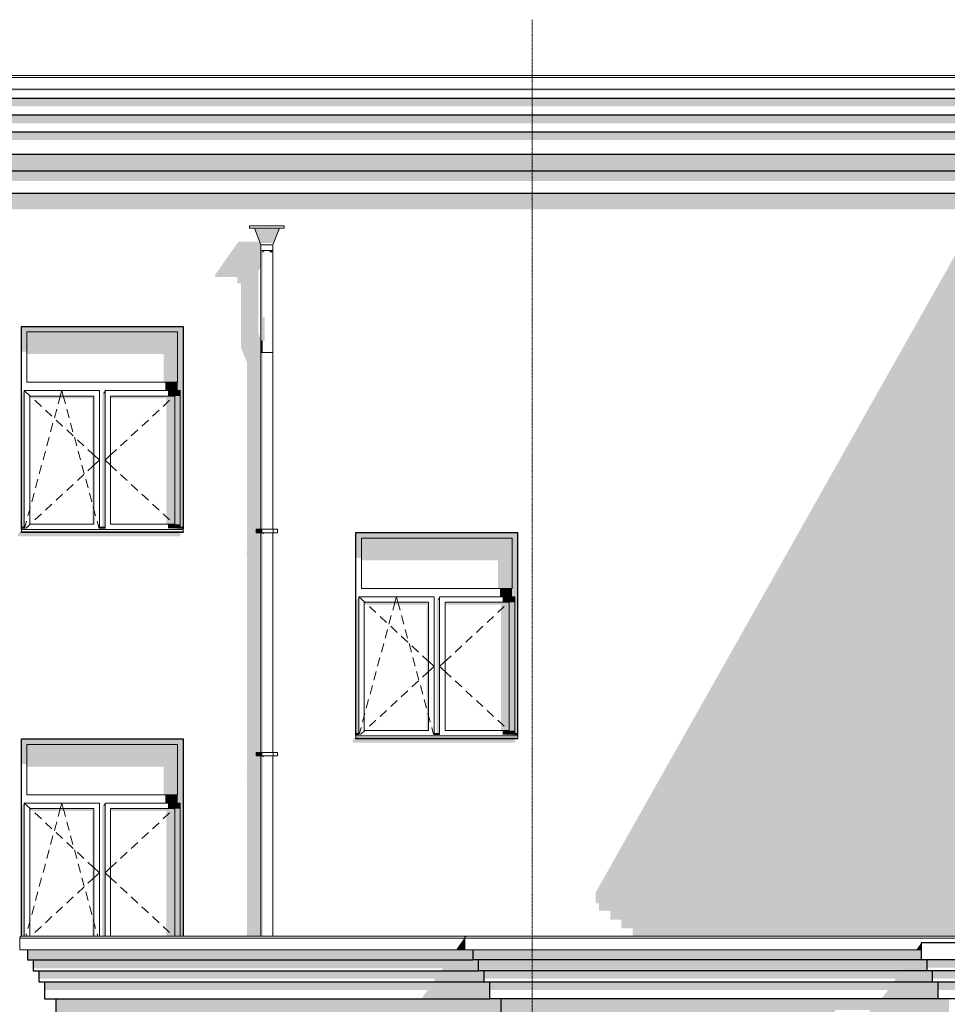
# Model space of a CAD drawing. Header units: millimetres. Extents: x -95523 to 190468, y -7401 to 17692.
# Tile 86 of 139: x 98333 to 106650, y 3972 to 12803. Entities that reach past the tile are written whole.
import ezdxf
from ezdxf.enums import TextEntityAlignment as Align

# ---------------------------------------------------------------- set-up
doc = ezdxf.new("R2010")
doc.units = ezdxf.units.MM
doc.header["$MEASUREMENT"] = 0
doc.linetypes.add('Штрих-Штриховая', pattern=[10.936111, 5.291667, -2.116667, 1.411111, -2.116667])
for name, color, linetype in [('1 Молдинги', 7, 'Continuous'), ('Конструктив - Стены Несущие', 7, 'Continuous'), ('Новый_1 ВОДОСТОК', 7, 'Continuous'), ('Новый_1 Молдинги', 7, 'Continuous'), ('Новый_1_Конструктив-парапет', 7, 'Continuous'), ('Новый_Конструктив - Стены Несущие', 7, 'Continuous'), ('Новый_Фартук парапета', 7, 'Continuous'), ('Окна Archicad', 7, 'Continuous'), ('Элемент Модели - Оси', 7, 'Continuous')]:
    doc.layers.add(name, color=color, linetype=linetype)
for name, color, linetype, lineweight in [('1 Молдинги_Ном._пера__21', 7, 'Continuous', 30), ('Конструктив - Стены Несущие_Ном._пера__21', 7, 'Continuous', 30), ('Новый_1 ВОДОСТОК_Ном._пера__120', 7, 'Continuous', 5), ('Новый_1 Молдинги_Ном._пера__21', 7, 'Continuous', 30), ('Новый_Конструктив - Стены Несущие_Ном._пера__21', 7, 'Continuous', 30), ('Новый_Фартук парапета_Ном._пера__120', 7, 'Continuous', 5), ('Окна Archicad_Ном._пера__120', 7, 'Continuous', 5), ('Окна Archicad_Ном._пера__21', 7, 'Continuous', 30), ('Элемент Модели - Оси_Ном._пера__1', 7, 'Continuous', 15), ('Элемент Модели - Оси_Ном._пера__120', 7, 'Continuous', 5)]:
    doc.layers.add(name, color=color, linetype=linetype, lineweight=lineweight)
doc.styles.add('СГЕНЕРИР_СТИЛЬ_1', font='arial.ttf')

# ---------------------------------------------------------------- blocks, each defined once
blk = doc.blocks.new('Элемент Разреза_61_1', base_point=(95180.8, -197.5))
at = {"layer": 'Окна Archicad', "linetype": 'Continuous', "lineweight": 0, "true_color": 0x000000}
for points in [[(99748, 6302.5), (99798, 6302.5), (99798, 6352.5), (98348, 6352.5), (98348, 6302.5), (98398, 6302.5)], [(98348, 6126.2), (98398, 6126.2), (98398, 6302.5), (98348, 6302.5)], [(98398, 6302.5), (98398, 6105), (99623, 6105), (99623, 5852.5), (99748, 5852.5), (99748, 6302.5)], [(99748, 5777.5), (99773, 5777.5), (99773, 4582.7), (99798, 4582.7), (99798, 6302.5), (99748, 6302.5), (99748, 5852.5)], [(99748, 5852.5), (99638, 5852.5), (99638, 5777.5), (99748, 5777.5)], [(98373, 5777.5), (98348, 5742.1), (98348, 4581.9), (98351.6, 4582.7), (98373, 4582.7)], [(99073, 5742.1), (99073, 4582.7), (99098, 4582.7), (99098, 5752.5), (99080.3, 5752.5)], [(99080.3, 5752.5), (99098, 5752.5), (99098, 5777.5)], [(99663, 5727.5), (99773, 5727.5), (99773, 5777.5), (99663, 5777.5)], [(98998, 5727.5), (98423, 5727.5), (98423, 5706.2), (98983, 5706.2), (98983, 4582.7), (98998, 4582.7)], [(99723, 5727.5), (99148, 5727.5), (99148, 5706.2), (99648, 5706.2), (99648, 4582.7), (99723, 4582.7)], [(99723, 4582.7), (99773, 4582.7), (99773, 5727.5), (99723, 5727.5)]]:
    blk.add_hatch(color=18, dxfattribs=at).paths.add_polyline_path(points)
at = {"layer": 'Окна Archicad_Ном._пера__120', "color": 7, "linetype": 'Continuous', "lineweight": 5}
for p, q in [((98398, 5852.5), (98398, 6302.5)), ((98398, 6302.5), (99748, 6302.5)), ((99748, 6302.5), (99748, 5852.5)), ((99748, 5852.5), (98398, 5852.5)), ((98373, 5777.5), (98373, 5727.5)), ((99048, 5777.5), (98373, 5777.5)), ((98373, 5777.5), (98427, 5727.5)), ((98697, 5727.5), (98710.5, 5777.5)), ((98724, 5727.5), (98710.5, 5777.5)), ((99048, 5727.5), (99048, 5777.5)), ((99098, 5777.5), (99098, 5727.5)), ((99773, 5777.5), (99098, 5777.5)), ((99773, 5777.5), (99719, 5727.5)), ((99773, 5727.5), (99773, 5777.5)), ((98373, 5727.5), (98373, 4582.7)), ((98423, 4582.7), (98423, 5727.5)), ((98423, 5727.5), (98998, 5727.5)), ((98427, 5727.5), (98431.7, 5723.1)), ((98468.4, 5689.1), (98527.1, 5634.8)), ((98678, 5657), (98689.7, 5700.2)), ((98689.7, 5700.2), (98697, 5727.5)), ((98731.4, 5700.2), (98724, 5727.5)), ((98743, 5657), (98731.4, 5700.2)), ((98998, 5727.5), (98998, 4582.7)), ((99048, 4582.7), (99048, 5727.5)), ((99098, 5727.5), (99098, 4582.7)), ((99148, 4582.7), (99148, 5727.5)), ((99148, 5727.5), (99723, 5727.5)), ((99677.6, 5689.1), (99618.9, 5634.8)), ((99719, 5727.5), (99714.3, 5723.1)), ((99723, 5727.5), (99723, 4582.7)), ((99773, 4582.7), (99773, 5727.5)), ((98563.8, 5600.8), (98622.5, 5546.5)), ((98644.1, 5531.5), (98664.9, 5608.7)), ((98776.9, 5531.5), (98756.1, 5608.7)), ((99582.2, 5600.8), (99523.5, 5546.5)), ((98610.2, 5406), (98631.1, 5483.2)), ((98659.2, 5512.5), (98717.9, 5458.1)), ((98810.8, 5406), (98789.9, 5483.2)), ((99486.8, 5512.5), (99428.1, 5458.1)), ((98754.6, 5424.2), (98813.3, 5369.8)), ((99391.4, 5424.2), (99332.7, 5369.8)), ((98576.3, 5280.5), (98597.2, 5357.7)), ((98844.7, 5280.5), (98823.8, 5357.7)), ((98849.9, 5335.8), (98908.6, 5281.5)), ((99296.1, 5335.8), (99237.4, 5281.5)), ((98542.4, 5155), (98563.3, 5232.2)), ((98878.6, 5155), (98857.7, 5232.2)), ((98945.3, 5247.5), (98989.3, 5206.8)), ((99200.7, 5247.5), (99156.7, 5206.8)), ((98989.3, 5206.8), (98998, 5198.8)), ((98998, 5198.8), (99048, 5152.5)), ((98998, 5106.2), (99048, 5152.5)), ((99148, 5198.8), (99098, 5152.5)), ((99148, 5106.2), (99098, 5152.5)), ((99156.7, 5206.8), (99148, 5198.8)), ((98508.6, 5029.5), (98529.4, 5106.7)), ((98912.5, 5029.5), (98891.6, 5106.7)), ((98945.3, 5057.4), (98989.3, 5098.1)), ((98989.3, 5098.1), (98998, 5106.2)), ((99156.7, 5098.1), (99148, 5106.2)), ((99200.7, 5057.4), (99156.7, 5098.1)), ((98474.7, 4904), (98495.5, 4981.2)), ((98849.9, 4969.1), (98908.6, 5023.4)), ((98946.3, 4904), (98925.5, 4981.2)), ((99296.1, 4969.1), (99237.4, 5023.4)), ((98754.6, 4880.7), (98813.3, 4935.1)), ((99391.4, 4880.7), (99332.7, 4935.1)), ((98440.8, 4778.5), (98461.6, 4855.7)), ((98659.2, 4792.4), (98717.9, 4846.8)), ((98980.2, 4778.5), (98959.4, 4855.7)), ((99486.8, 4792.4), (99428.1, 4846.8)), ((98406.9, 4653), (98423, 4712.6)), ((98423, 4712.6), (98427.7, 4730.2)), ((98563.8, 4704.1), (98622.5, 4758.5)), ((98998, 4712.6), (98993.3, 4730.2)), ((99014.1, 4653), (98998, 4712.6)), ((99582.2, 4704.1), (99523.5, 4758.5)), ((98387.9, 4582.7), (98393.9, 4604.7)), ((98468.4, 4615.8), (98527.1, 4670.1)), ((99033.1, 4582.7), (99027.2, 4604.7)), ((99677.6, 4615.8), (99618.9, 4670.1))]:
    blk.add_line(p, q, dxfattribs=at)
at = {"layer": 'Окна Archicad_Ном._пера__21', "color": 7, "linetype": 'Continuous', "lineweight": 30}
for p, q in [((98348, 6352.5), (99798, 6352.5)), ((98348, 4581.9), (98348, 6352.5)), ((99798, 6352.5), (99798, 4582.7))]:
    blk.add_line(p, q, dxfattribs=at)
blk = doc.blocks.new('Элемент Разреза_74_1', base_point=(95180.8, -197.5))
at = {"layer": 'Конструктив - Стены Несущие', "linetype": 'Continuous', "lineweight": 0, "true_color": 0x000000}
for points in [[(100085.2, 10515.7), (100085.2, 10495.7), (100271, 10495.7), (100285.2, 10487.1), (100285.2, 10437.1), (100317.4, 10437.1), (100317.4, 9864.8), (100323.3, 9846.4), (100337, 9812.3), (100337, 10692.5), (100210.2, 10692.5)], [(98318, 8188.2), (98318, 8168.2), (99768, 8168.2), (99778, 8192.3), (99770.8, 8192.3), (99777.7, 8202.5), (98348, 8202.5), (98348, 8232.5)]]:
    blk.add_hatch(color=18, dxfattribs=at).paths.add_polyline_path(points)
blk = doc.blocks.new('Элемент Разреза_83_1', base_point=(95180.8, -197.5))
at = {"layer": 'Окна Archicad', "linetype": 'Continuous', "lineweight": 0, "true_color": 0x000000}
for points in [[(99798, 10052.5), (98348, 10052.5), (98348, 10002.5), (98398, 10002.5), (99748, 10002.5), (99798, 10002.5)], [(98348, 10002.5), (98348, 9826.2), (98398, 9826.2), (98398, 10002.5)], [(99748, 10002.5), (98398, 10002.5), (98398, 9805), (99623, 9805), (99623, 9552.5), (99748, 9552.5)], [(99748, 9552.5), (99748, 9477.5), (99773, 9477.5), (99773, 8252.5), (99798, 8252.5), (99798, 10002.5), (99748, 10002.5)], [(99748, 9552.5), (99638, 9552.5), (99638, 9477.5), (99748, 9477.5)], [(98348, 8252.5), (98373, 8252.5), (98373, 9477.5), (98348, 9442.1)], [(99073, 9442.1), (99073, 8252.5), (99098, 8252.5), (99098, 9452.5), (99080.3, 9452.5)], [(99080.3, 9452.5), (99098, 9452.5), (99098, 9477.5)], [(99663, 9427.5), (99773, 9427.5), (99773, 9477.5), (99663, 9477.5)], [(98998, 9427.5), (98423, 9427.5), (98423, 9406.2), (98983, 9406.2), (98983, 8277.5), (98998, 8277.5)], [(99148, 9427.5), (99148, 9406.2), (99648, 9406.2), (99648, 8277.5), (99723, 8277.5), (99723, 9427.5)], [(99773, 9427.5), (99723, 9427.5), (99723, 8277.5), (99773, 8277.5)], [(98349, 8242.5), (98373, 8242.5), (98373, 8252.5), (98349, 8252.5)], [(98373, 8242.5), (98349, 8242.5), (98373, 8240.9)], [(99074, 8252.5), (99074, 8242.5), (99098, 8242.5), (99098, 8252.5)], [(99098, 8240.9), (99098, 8242.5), (99074, 8242.5)], [(99773, 8277.5), (99663, 8277.5), (99663, 8240.9), (99773, 8240.9)], [(99798, 8232.5), (99798, 8242.5), (99773, 8242.5), (99773, 8240.9), (99663, 8240.9)], [(99773, 8252.5), (99773, 8242.5), (99798, 8242.5), (99798, 8252.5)], [(98348, 8202.5), (99798, 8202.5), (99798, 8210.6), (98348, 8210.6)]]:
    blk.add_hatch(color=18, dxfattribs=at).paths.add_polyline_path(points)
at = {"layer": 'Окна Archicad_Ном._пера__120', "color": 7, "linetype": 'Continuous', "lineweight": 5}
for p, q in [((98398, 9552.5), (98398, 10002.5)), ((98398, 10002.5), (99748, 10002.5)), ((99748, 10002.5), (99748, 9552.5)), ((99748, 9552.5), (98398, 9552.5)), ((98373, 9477.5), (98373, 9427.5)), ((99048, 9477.5), (98373, 9477.5)), ((98373, 9477.5), (98427, 9427.5)), ((98697, 9427.5), (98710.5, 9477.5)), ((98724, 9427.5), (98710.5, 9477.5)), ((99048, 9427.5), (99048, 9477.5)), ((99098, 9477.5), (99098, 9427.5)), ((99773, 9477.5), (99098, 9477.5)), ((99773, 9477.5), (99719, 9427.5)), ((99773, 9427.5), (99773, 9477.5)), ((98373, 9427.5), (98373, 8277.5)), ((98423, 8277.5), (98423, 9427.5)), ((98423, 9427.5), (98998, 9427.5)), ((98427, 9427.5), (98431.7, 9423.1)), ((98468.4, 9389.1), (98527.1, 9334.8)), ((98678, 9357), (98689.7, 9400.2)), ((98689.7, 9400.2), (98697, 9427.5)), ((98731.4, 9400.2), (98724, 9427.5)), ((98743, 9357), (98731.4, 9400.2)), ((98998, 9427.5), (98998, 8277.5)), ((99048, 8277.5), (99048, 9427.5)), ((99098, 9427.5), (99098, 8277.5)), ((99148, 8277.5), (99148, 9427.5)), ((99148, 9427.5), (99723, 9427.5)), ((99677.6, 9389.1), (99618.9, 9334.8)), ((99719, 9427.5), (99714.3, 9423.1)), ((99723, 9427.5), (99723, 8277.5)), ((99773, 8277.5), (99773, 9427.5)), ((98563.8, 9300.8), (98622.5, 9246.5)), ((98644.1, 9231.5), (98664.9, 9308.7)), ((98776.9, 9231.5), (98756.1, 9308.7)), ((99582.2, 9300.8), (99523.5, 9246.5)), ((98659.2, 9212.5), (98717.9, 9158.1)), ((99486.8, 9212.5), (99428.1, 9158.1)), ((98610.2, 9106), (98631.1, 9183.2)), ((98754.6, 9124.2), (98813.3, 9069.8)), ((98810.8, 9106), (98789.9, 9183.2)), ((99391.4, 9124.2), (99332.7, 9069.8)), ((98576.3, 8980.5), (98597.2, 9057.7)), ((98844.7, 8980.5), (98823.8, 9057.7)), ((98849.9, 9035.8), (98908.6, 8981.5)), ((99296.1, 9035.8), (99237.4, 8981.5)), ((98542.4, 8855), (98563.3, 8932.2)), ((98878.6, 8855), (98857.7, 8932.2)), ((98945.3, 8947.5), (98989.3, 8906.8)), ((99200.7, 8947.5), (99156.7, 8906.8)), ((98989.3, 8906.8), (98998, 8898.8)), ((98998, 8898.8), (99048, 8852.5)), ((98998, 8806.2), (99048, 8852.5)), ((99148, 8898.8), (99098, 8852.5)), ((99148, 8806.2), (99098, 8852.5)), ((99156.7, 8906.8), (99148, 8898.8)), ((98508.6, 8729.5), (98529.4, 8806.7)), ((98912.5, 8729.5), (98891.6, 8806.7)), ((98945.3, 8757.4), (98989.3, 8798.1)), ((98989.3, 8798.1), (98998, 8806.2)), ((99156.7, 8798.1), (99148, 8806.2)), ((99200.7, 8757.4), (99156.7, 8798.1)), ((98474.7, 8604), (98495.5, 8681.2)), ((98849.9, 8669.1), (98908.6, 8723.4)), ((98946.3, 8604), (98925.5, 8681.2)), ((99296.1, 8669.1), (99237.4, 8723.4)), ((98754.6, 8580.7), (98813.3, 8635.1)), ((99391.4, 8580.7), (99332.7, 8635.1)), ((98440.8, 8478.5), (98461.6, 8555.7)), ((98659.2, 8492.4), (98717.9, 8546.8)), ((98980.2, 8478.5), (98959.4, 8555.7)), ((99486.8, 8492.4), (99428.1, 8546.8)), ((98406.9, 8353), (98423, 8412.6)), ((98423, 8412.6), (98427.7, 8430.2)), ((98563.8, 8404.1), (98622.5, 8458.5)), ((98998, 8412.6), (98993.3, 8430.2)), ((99014.1, 8353), (98998, 8412.6)), ((99582.2, 8404.1), (99523.5, 8458.5)), ((98376.6, 8240.9), (98393.9, 8304.7)), ((98468.4, 8315.8), (98527.1, 8370.1)), ((99044.4, 8240.9), (99027.2, 8304.7)), ((99677.6, 8315.8), (99618.9, 8370.1)), ((98348, 8252.5), (98373, 8252.5)), ((98348, 8242.5), (98373, 8242.5)), ((98348, 8232.5), (98348, 8230.6)), ((98348, 8230.6), (98348, 8210.6)), ((98348, 8230.6), (99798, 8230.6)), ((98373, 8277.5), (98373, 8240.9)), ((98387.6, 8240.9), (98427, 8277.5)), ((98998, 8277.5), (98423, 8277.5)), ((98427, 8277.5), (98431.7, 8281.8)), ((99048, 8240.9), (99048, 8277.5)), ((99048, 8252.5), (99098, 8252.5)), ((99048, 8242.5), (99098, 8242.5)), ((99098, 8277.5), (99098, 8240.9)), ((99723, 8277.5), (99148, 8277.5)), ((99719, 8277.5), (99714.3, 8281.8)), ((99758.4, 8240.9), (99719, 8277.5)), ((99773, 8240.9), (99773, 8277.5)), ((99773, 8252.5), (99798, 8252.5)), ((99773, 8242.5), (99798, 8242.5)), ((99798, 8232.5), (99798, 8230.6)), ((99798, 8230.6), (99798, 8210.6)), ((98348, 8210.6), (99798, 8210.6))]:
    blk.add_line(p, q, dxfattribs=at)
at = {"layer": 'Окна Archicad_Ном._пера__21', "color": 7, "linetype": 'Continuous', "lineweight": 30}
for p, q in [((98348, 10052.5), (99798, 10052.5)), ((98348, 8232.5), (98348, 10052.5)), ((99798, 10052.5), (99798, 8232.5)), ((98348, 8202.5), (98348, 8210.6)), ((99798, 8202.5), (98348, 8202.5)), ((99798, 8210.6), (99798, 8202.5))]:
    blk.add_line(p, q, dxfattribs=at)
blk = doc.blocks.new('Элемент Разреза_86_1', base_point=(95180.8, -197.5))
at = {"layer": 'Конструктив - Стены Несущие', "linetype": 'Continuous', "lineweight": 0, "true_color": 0x000000}
blk.add_hatch(color=18, dxfattribs=at).paths.add_polyline_path([(103498.4, 4978), (103498.4, 4878.2), (103528, 4878.2), (103528, 4811.8), (103628, 4811.8), (103628, 4732.5), (103728, 4732.5), (103728, 4653.2), (103828, 4653.2), (103828, 4582.7), (106022.9, 4582.7), (106022.9, 9454.7)])
at = {"layer": 'Конструктив - Стены Несущие_Ном._пера__21', "color": 7, "linetype": 'Continuous', "lineweight": 30}
for p, q in [((102798, 6382.5), (102798, 8202.5)), ((102798, 6352.5), (102798, 6360.6))]:
    blk.add_line(p, q, dxfattribs=at)
blk = doc.blocks.new('Элемент Разреза_87_1', base_point=(95180.8, -197.5))
at = {"layer": 'Конструктив - Стены Несущие', "linetype": 'Continuous', "lineweight": 0, "true_color": 0x000000}
h = blk.add_hatch(color=18, dxfattribs=at)
h.paths.add_polyline_path([(106022.9, 4582.7), (107198, 4582.7), (107198, 6352.5), (108648, 6352.5), (108648, 4582.7), (109098, 4582.7), (109098, 9062.1), (109098, 10692.5), (106721, 10692.5), (106022.9, 9454.7)])
h.paths.add_polyline_path([(107198, 10052.5), (108648, 10052.5), (108648, 8202.5), (107198, 8202.5)], flags=0)
blk = doc.blocks.new('Элемент Разреза_89_1', base_point=(95180.8, -197.5))
at = {"layer": 'Конструктив - Стены Несущие', "linetype": 'Continuous', "lineweight": 0, "true_color": 0x000000}
for points in [[(100337, 10692.5), (100337, 9812.3), (100372.4, 9724.3), (100372.4, 8047.7), (100369.5, 8035.2), (100369.5, 8005.2), (100372.4, 7996.9), (100372.4, 6047.7), (100369.5, 6035.2), (100369.5, 6005.2), (100372.4, 5996.9), (100372.4, 4582.7), (100494, 4582.7), (100494, 6202.1), (100454, 6202.1), (100454, 6232.1), (100494, 6232.1), (100494, 8202.1), (100454, 8202.1), (100454, 8232.1), (100494, 8232.1), (100494, 9935.9), (100473, 9988.2), (100473, 10547.1), (100494, 10576.9), (100494, 10692.5)], [(101348, 6382.5), (101318, 6338.2), (101318, 6318.2), (102768, 6318.2), (102778, 6342.3), (102770.8, 6342.3), (102777.7, 6352.5), (101348, 6352.5)]]:
    blk.add_hatch(color=18, dxfattribs=at).paths.add_polyline_path(points)
blk = doc.blocks.new('Элемент Разреза_90_1', base_point=(95180.8, -197.5))
at = {"layer": 'Окна Archicad', "linetype": 'Continuous', "lineweight": 0, "true_color": 0x000000}
for points in [[(101398, 8152.5), (102748, 8152.5), (102798, 8152.5), (102798, 8202.5), (101348, 8202.5), (101348, 8152.5)], [(101398, 8152.5), (101348, 8152.5), (101348, 7976.2), (101398, 7976.2)], [(102748, 8152.5), (101398, 8152.5), (101398, 7955), (102623, 7955), (102623, 7702.5), (102748, 7702.5)], [(102773, 6402.5), (102798, 6402.5), (102798, 8152.5), (102748, 8152.5), (102748, 7702.5), (102748, 7627.5), (102773, 7627.5)], [(102748, 7702.5), (102638, 7702.5), (102638, 7627.5), (102748, 7627.5)], [(101373, 7627.5), (101348, 7592.1), (101348, 6402.5), (101373, 6402.5)], [(102080.3, 7602.5), (102073, 7592.1), (102073, 6402.5), (102098, 6402.5), (102098, 7602.5)], [(102080.3, 7602.5), (102098, 7602.5), (102098, 7627.5)], [(102773, 7627.5), (102663, 7627.5), (102663, 7577.5), (102773, 7577.5)], [(101998, 7577.5), (101423, 7577.5), (101423, 7556.2), (101983, 7556.2), (101983, 6427.5), (101998, 6427.5)], [(102723, 7577.5), (102148, 7577.5), (102148, 7556.2), (102648, 7556.2), (102648, 6427.5), (102723, 6427.5)], [(102723, 7577.5), (102723, 6427.5), (102773, 6427.5), (102773, 7577.5)], [(102798, 6360.6), (101348, 6360.6), (101348, 6352.5), (102798, 6352.5)], [(101349, 6392.5), (101373, 6392.5), (101373, 6402.5), (101349, 6402.5)], [(101373, 6392.5), (101349, 6392.5), (101373, 6390.9)], [(102074, 6392.5), (102098, 6392.5), (102098, 6402.5), (102074, 6402.5)], [(102098, 6392.5), (102074, 6392.5), (102098, 6390.9)], [(102773, 6427.5), (102663, 6427.5), (102663, 6390.9), (102773, 6390.9)], [(102798, 6382.5), (102798, 6392.5), (102773, 6392.5), (102773, 6390.9), (102663, 6390.9)], [(102773, 6402.5), (102773, 6392.5), (102798, 6392.5), (102798, 6402.5)]]:
    blk.add_hatch(color=18, dxfattribs=at).paths.add_polyline_path(points)
at = {"layer": 'Окна Archicad_Ном._пера__120', "color": 7, "linetype": 'Continuous', "lineweight": 5}
for p, q in [((101398, 8152.5), (101398, 7702.5)), ((102748, 8152.5), (101398, 8152.5)), ((102748, 7702.5), (102748, 8152.5)), ((101398, 7702.5), (102748, 7702.5)), ((101373, 7577.5), (101373, 7627.5)), ((101373, 7627.5), (102048, 7627.5)), ((101373, 7627.5), (101427, 7577.5)), ((101697, 7577.5), (101710.5, 7627.5)), ((101724, 7577.5), (101710.5, 7627.5)), ((102048, 7627.5), (102048, 7577.5)), ((102098, 7577.5), (102098, 7627.5)), ((102098, 7627.5), (102773, 7627.5)), ((102773, 7627.5), (102719, 7577.5)), ((102773, 7627.5), (102773, 7577.5)), ((101373, 6427.5), (101373, 7577.5)), ((101423, 7577.5), (101423, 6427.5)), ((101998, 7577.5), (101423, 7577.5)), ((101427, 7577.5), (101431.7, 7573.1)), ((101468.4, 7539.1), (101527.1, 7484.8)), ((101678, 7507), (101689.7, 7550.2)), ((101689.7, 7550.2), (101697, 7577.5)), ((101731.4, 7550.2), (101724, 7577.5)), ((101743, 7507), (101731.4, 7550.2)), ((101998, 6427.5), (101998, 7577.5)), ((102048, 7577.5), (102048, 6427.5)), ((102098, 6427.5), (102098, 7577.5)), ((102148, 7577.5), (102148, 6427.5)), ((102723, 7577.5), (102148, 7577.5)), ((102677.6, 7539.1), (102618.9, 7484.8)), ((102719, 7577.5), (102714.3, 7573.1)), ((102723, 6427.5), (102723, 7577.5)), ((102773, 7577.5), (102773, 6427.5)), ((101563.8, 7450.8), (101622.5, 7396.5)), ((101644.1, 7381.5), (101664.9, 7458.7)), ((101776.9, 7381.5), (101756.1, 7458.7)), ((102582.2, 7450.8), (102523.5, 7396.5)), ((101610.2, 7256), (101631.1, 7333.2)), ((101659.2, 7362.5), (101717.9, 7308.1)), ((101810.8, 7256), (101789.9, 7333.2)), ((102486.8, 7362.5), (102428.1, 7308.1)), ((101754.6, 7274.2), (101813.3, 7219.8)), ((102391.4, 7274.2), (102332.7, 7219.8)), ((101576.3, 7130.5), (101597.2, 7207.7)), ((101844.7, 7130.5), (101823.8, 7207.7)), ((101849.9, 7185.8), (101908.6, 7131.5)), ((102296.1, 7185.8), (102237.4, 7131.5)), ((101542.4, 7005), (101563.3, 7082.2)), ((101878.6, 7005), (101857.7, 7082.2)), ((101945.3, 7097.5), (101989.3, 7056.8)), ((102200.7, 7097.5), (102156.7, 7056.8)), ((101989.3, 7056.8), (101998, 7048.8)), ((101998, 7048.8), (102048, 7002.5)), ((101998, 6956.2), (102048, 7002.5)), ((102148, 7048.8), (102098, 7002.5)), ((102148, 6956.2), (102098, 7002.5)), ((102156.7, 7056.8), (102148, 7048.8)), ((101508.6, 6879.5), (101529.4, 6956.7)), ((101912.5, 6879.5), (101891.6, 6956.7)), ((101945.3, 6907.4), (101989.3, 6948.1)), ((101989.3, 6948.1), (101998, 6956.2)), ((102156.7, 6948.1), (102148, 6956.2)), ((102200.7, 6907.4), (102156.7, 6948.1)), ((101474.7, 6754), (101495.5, 6831.2)), ((101849.9, 6819.1), (101908.6, 6873.4)), ((101946.3, 6754), (101925.5, 6831.2)), ((102296.1, 6819.1), (102237.4, 6873.4)), ((101754.6, 6730.7), (101813.3, 6785.1)), ((102391.4, 6730.7), (102332.7, 6785.1)), ((101440.8, 6628.5), (101461.6, 6705.7)), ((101659.2, 6642.4), (101717.9, 6696.8)), ((101980.2, 6628.5), (101959.4, 6705.7)), ((102486.8, 6642.4), (102428.1, 6696.8)), ((101406.9, 6503), (101423, 6562.6)), ((101423, 6562.6), (101427.7, 6580.2)), ((101563.8, 6554.1), (101622.5, 6608.5)), ((101998, 6562.6), (101993.3, 6580.2)), ((102014.1, 6503), (101998, 6562.6)), ((102582.2, 6554.1), (102523.5, 6608.5)), ((101376.6, 6390.9), (101393.9, 6454.7)), ((101468.4, 6465.8), (101527.1, 6520.1)), ((102044.4, 6390.9), (102027.2, 6454.7)), ((102677.6, 6465.8), (102618.9, 6520.1)), ((101373, 6402.5), (101348, 6402.5)), ((101373, 6392.5), (101348, 6392.5)), ((101348, 6382.5), (101348, 6380.6)), ((101348, 6380.6), (101348, 6360.6)), ((102798, 6380.6), (101348, 6380.6)), ((102798, 6360.6), (101348, 6360.6)), ((101373, 6390.9), (101373, 6427.5)), ((101387.6, 6390.9), (101427, 6427.5)), ((101423, 6427.5), (101998, 6427.5)), ((101427, 6427.5), (101431.7, 6431.8)), ((102048, 6427.5), (102048, 6390.9)), ((102098, 6402.5), (102048, 6402.5)), ((102098, 6392.5), (102048, 6392.5)), ((102098, 6390.9), (102098, 6427.5)), ((102148, 6427.5), (102723, 6427.5)), ((102719, 6427.5), (102714.3, 6431.8)), ((102758.4, 6390.9), (102719, 6427.5)), ((102773, 6427.5), (102773, 6390.9)), ((102798, 6402.5), (102773, 6402.5)), ((102798, 6392.5), (102773, 6392.5)), ((102798, 6382.5), (102798, 6380.6)), ((102798, 6380.6), (102798, 6360.6))]:
    blk.add_line(p, q, dxfattribs=at)
at = {"layer": 'Окна Archicad_Ном._пера__21', "color": 7, "linetype": 'Continuous', "lineweight": 30}
for p, q in [((101348, 6382.5), (101348, 8202.5)), ((101348, 8202.5), (102798, 8202.5)), ((101348, 6352.5), (101348, 6360.6)), ((102798, 6352.5), (101348, 6352.5))]:
    blk.add_line(p, q, dxfattribs=at)
blk = doc.blocks.new('Элемент Разреза_116_1', base_point=(95180.8, -197.5))
at = {"layer": 'Новый_1_Конструктив-парапет', "linetype": 'Continuous', "lineweight": 0, "true_color": 0x000000}
for points in [[(109098, 11245), (67149, 11245), (67149, 11102.2), (106952, 11102.2), (106721, 10692.5), (109098, 10692.5)], [(100295.2, 10812.7), (100210.2, 10692.5), (100494, 10692.5), (100494, 10782.5), (100482.5, 10812.7)]]:
    blk.add_hatch(color=18, dxfattribs=at).paths.add_polyline_path(points)
blk = doc.blocks.new('Элемент Разреза_128_1', base_point=(95180.8, -197.5))
at = {"layer": 'Новый_Конструктив - Стены Несущие', "linetype": 'Continuous', "lineweight": 0, "true_color": 0x000000}
blk.add_hatch(color=18, dxfattribs=at).paths.add_polyline_path([(102648, 4022.4), (102648, 3879.6), (105694.6, 3879.6), (105685.9, 3902.4), (105643, 3902.4), (105643, 3922.4), (105953, 3922.4), (105953, 3902.4), (105910.2, 3902.4), (105901.5, 3879.6), (105960.9, 3879.6), (105853, 3727.1), (105853, 3522.5), (106665.5, 3522.5), (106665.5, 4022.4)])
at = {"layer": 'Новый_Конструктив - Стены Несущие_Ном._пера__21', "color": 7, "linetype": 'Continuous', "lineweight": 30}
blk.add_line((102648, 4022.4), (102648, 3522.5), dxfattribs=at)
blk = doc.blocks.new('Элемент Разреза_214_1', base_point=(95180.8, -197.5))
at = {"layer": 'Новый_Фартук парапета', "linetype": 'Continuous', "lineweight": 0, "true_color": 0x000000}
blk.add_hatch(color=18, dxfattribs=at).paths.add_polyline_path([(106415.5, 4522.4), (106371.2, 4459.9), (106415.5, 4459.9)])
at = {"layer": 'Новый_Фартук парапета_Ном._пера__120', "color": 7, "linetype": 'Continuous', "lineweight": 5}
for p, q in [((102325.5, 4574.3), (102323, 4565.3)), ((102323, 4565.3), (102323, 4459.9)), ((102323, 4565.3), (115523, 4565.3)), ((102332.3, 4580.7), (102325.5, 4574.3)), ((102341.5, 4582.7), (102332.3, 4580.7)), ((102341.5, 4582.7), (115504.5, 4582.7)), ((102323, 4459.9), (106415.5, 4459.9))]:
    blk.add_line(p, q, dxfattribs=at)
blk = doc.blocks.new('Элемент Разреза_215_1', base_point=(95180.8, -197.5))
at = {"layer": 'Новый_Фартук парапета_Ном._пера__120', "color": 7, "linetype": 'Continuous', "lineweight": 5}
for p, q in [((108678.4, 12285.1), (66718.1, 12285.1)), ((108678.4, 12302.5), (66736.6, 12302.5)), ((108678, 12179.7), (66718.1, 12179.7))]:
    blk.add_line(p, q, dxfattribs=at)
blk = doc.blocks.new('Элемент Разреза_227_1', base_point=(95180.8, -197.5))
at = {"layer": 'Новый_1 ВОДОСТОК', "linetype": 'Continuous', "lineweight": 0, "true_color": 0x000000}
for points in [[(100661.1, 10932.5), (100436.9, 10932.5), (100486.9, 10801), (100611.1, 10801)], [(100498.2, 10732.5), (100494, 10732.5), (100494, 10142.2), (100498.2, 10139.6)], [(100510.1, 10732.5), (100498.2, 10732.5), (100498.2, 10139.6), (100510.1, 10137.3)], [(100528, 10732.5), (100510.1, 10732.5), (100510.1, 10709.7), (100528, 10726.5)], [(100549, 10732.5), (100528, 10732.5), (100528, 10726.5)], [(100570.1, 10732.5), (100549, 10732.5), (100570.1, 10726.5)], [(100587.9, 10732.5), (100570.1, 10732.5), (100570.1, 10726.5), (100587.9, 10709.7)], [(100587.9, 10732.5), (100587.9, 10709.7), (100599.8, 10726.5), (100599.8, 10732.5)], [(100604, 10732.5), (100599.8, 10732.5), (100599.8, 10726.5)], [(100498.2, 10139.6), (100494, 10142.2), (100494, 9927.6), (100498.2, 9925)], [(100510.1, 10137.3), (100498.2, 10139.6), (100498.2, 9925), (100510.1, 9922.7)], [(100528, 10135.8), (100510.1, 10137.3), (100510.1, 9922.7), (100528, 9921.2)], [(100498.2, 9925), (100494, 9927.6), (100494, 9817.6), (100498.2, 9817.6)], [(100510.1, 9922.7), (100498.2, 9925), (100498.2, 9817.6), (100510.1, 9817.6)], [(100510.1, 9919.1), (100528, 9921.2), (100510.1, 9922.7)], [(100498.2, 9817.6), (100494, 9817.6), (100494, 8232.1), (100498.2, 8232.1)], [(100510.1, 9817.6), (100498.2, 9817.6), (100498.2, 8232.1), (100510.1, 8232.1)], [(100454, 8202.1), (100492, 8202.1), (100492, 8232.1), (100454, 8232.1)], [(100492, 8202.1), (100496.3, 8202.1), (100496.3, 8232.1), (100492, 8232.1)], [(100496.3, 8232.1), (100496.3, 8202.1), (100508.7, 8202.1), (100508.7, 8232.1)], [(100494, 6232.1), (100498.2, 6232.1), (100498.2, 8202.1), (100494, 8202.1)], [(100498.2, 8202.1), (100498.2, 6232.1), (100510.1, 6232.1), (100510.1, 8202.1)], [(100510.1, 8191.6), (100519.8, 8191.6), (100528, 8198.4), (100528, 8202.1), (100510.1, 8202.1)], [(100528, 8202.1), (100528, 8198.4), (100546.4, 8198.4), (100549, 8199.6), (100549, 8202.1)], [(100570.1, 8202.1), (100549, 8202.1), (100549, 8199.6), (100569.1, 8199.6), (100570.1, 8200)], [(100570.1, 8200), (100587.8, 8200), (100587.9, 8200), (100587.9, 8202.1), (100570.1, 8202.1)], [(100599.8, 8202.1), (100587.9, 8202.1), (100587.9, 8200), (100599.8, 8200)], [(100599.8, 8200), (100600, 8199.7), (100604, 8199.7), (100604, 8202.1), (100599.8, 8202.1)], [(100454, 6202.1), (100492, 6202.1), (100492, 6232.1), (100454, 6232.1)], [(100492, 6202.1), (100496.3, 6202.1), (100496.3, 6232.1), (100492, 6232.1)], [(100494, 4582.7), (100498.2, 4582.7), (100498.2, 6202.1), (100494, 6202.1)], [(100496.3, 6232.1), (100496.3, 6202.1), (100508.7, 6202.1), (100508.7, 6232.1)], [(100510.1, 6202.1), (100498.2, 6202.1), (100498.2, 4582.7), (100510.1, 4582.7)], [(100528, 6202.1), (100510.1, 6202.1), (100510.1, 6191.6), (100519.8, 6191.6), (100528, 6198.4)], [(100549, 6202.1), (100528, 6202.1), (100528, 6198.4), (100546.4, 6198.4), (100549, 6199.6)], [(100549, 6202.1), (100549, 6199.6), (100569.1, 6199.6), (100570.1, 6200), (100570.1, 6202.1)], [(100570.1, 6200), (100587.8, 6200), (100587.9, 6200), (100587.9, 6202.1), (100570.1, 6202.1)], [(100599.8, 6202.1), (100587.9, 6202.1), (100587.9, 6200), (100599.8, 6200)], [(100599.8, 6200), (100600, 6199.7), (100604, 6199.7), (100604, 6202.1), (100599.8, 6202.1)]]:
    blk.add_hatch(color=18, dxfattribs=at).paths.add_polyline_path(points)
at = {"layer": 'Новый_1 ВОДОСТОК_Ном._пера__120', "color": 7, "linetype": 'Continuous', "lineweight": 5}
for p, q in [((100394, 10952.5), (100704, 10952.5)), ((100394, 10952.5), (100394, 10932.5)), ((100704, 10932.5), (100704, 10952.5)), ((100394, 10932.5), (100704, 10932.5)), ((100436.9, 10932.5), (100494, 10782.5)), ((100604, 10782.5), (100661.1, 10932.5)), ((100494, 10782.5), (100604, 10782.5)), ((100494, 10782.5), (100494, 10732.5)), ((100604, 10732.5), (100604, 10782.5)), ((100494, 10732.5), (100494, 10142.2)), ((100494, 10732.5), (100604, 10732.5)), ((100604, 10732.5), (100604, 10142.2)), ((100494, 10142.2), (100494, 9927.6)), ((100604, 10142.2), (100604, 9927.6)), ((100494, 9927.6), (100494, 9817.6)), ((100604, 9927.6), (100604, 9817.6)), ((100494, 9817.6), (100494, 8232.1)), ((100498.2, 9817.6), (100494, 9817.6)), ((100510.1, 9817.6), (100498.2, 9817.6)), ((100528, 9817.6), (100510.1, 9817.6)), ((100549, 9817.6), (100528, 9817.6)), ((100570.1, 9817.6), (100549, 9817.6)), ((100587.9, 9817.6), (100570.1, 9817.6)), ((100599.8, 9817.6), (100587.9, 9817.6)), ((100604, 9817.6), (100599.8, 9817.6)), ((100604, 9817.6), (100604, 8232.1)), ((100454, 8232.1), (100492, 8232.1)), ((100454, 8202.1), (100454, 8232.1)), ((100492, 8232.1), (100496.3, 8232.1)), ((100492, 8202.1), (100492, 8232.1)), ((100496.3, 8232.1), (100508.7, 8232.1)), ((100508.7, 8232.1), (100527.2, 8232.1)), ((100527.2, 8232.1), (100549, 8232.1)), ((100549, 8232.1), (100570.8, 8232.1)), ((100570.8, 8232.1), (100589.3, 8232.1)), ((100589.3, 8232.1), (100601.7, 8232.1)), ((100601.7, 8232.1), (100606, 8232.1)), ((100606, 8232.1), (100644, 8232.1)), ((100606, 8202.1), (100606, 8232.1)), ((100644, 8202.1), (100644, 8232.1)), ((100454, 8202.1), (100492, 8202.1)), ((100492, 8202.1), (100496.3, 8202.1)), ((100494, 8202.1), (100494, 6232.1)), ((100496.3, 8202.1), (100508.7, 8202.1)), ((100508.7, 8202.1), (100527.2, 8202.1)), ((100527.2, 8202.1), (100549, 8202.1)), ((100549, 8202.1), (100570.8, 8202.1)), ((100570.8, 8202.1), (100589.3, 8202.1)), ((100589.3, 8202.1), (100601.7, 8202.1)), ((100601.7, 8202.1), (100606, 8202.1)), ((100604, 8202.1), (100604, 6232.1)), ((100606, 8202.1), (100644, 8202.1)), ((100454, 6232.1), (100492, 6232.1)), ((100454, 6202.1), (100454, 6232.1)), ((100454, 6202.1), (100492, 6202.1)), ((100492, 6232.1), (100496.3, 6232.1)), ((100492, 6202.1), (100492, 6232.1)), ((100492, 6202.1), (100496.3, 6202.1)), ((100494, 6202.1), (100494, 4582.7)), ((100496.3, 6232.1), (100508.7, 6232.1)), ((100496.3, 6202.1), (100508.7, 6202.1)), ((100508.7, 6232.1), (100527.2, 6232.1)), ((100508.7, 6202.1), (100527.2, 6202.1)), ((100527.2, 6232.1), (100549, 6232.1)), ((100527.2, 6202.1), (100549, 6202.1)), ((100549, 6232.1), (100570.8, 6232.1)), ((100549, 6202.1), (100570.8, 6202.1)), ((100570.8, 6232.1), (100589.3, 6232.1)), ((100570.8, 6202.1), (100589.3, 6202.1)), ((100589.3, 6232.1), (100601.7, 6232.1)), ((100589.3, 6202.1), (100601.7, 6202.1)), ((100601.7, 6232.1), (100606, 6232.1)), ((100601.7, 6202.1), (100606, 6202.1)), ((100604, 6202.1), (100604, 4582.7)), ((100606, 6232.1), (100644, 6232.1)), ((100606, 6202.1), (100606, 6232.1)), ((100606, 6202.1), (100644, 6202.1)), ((100644, 6202.1), (100644, 6232.1))]:
    blk.add_line(p, q, dxfattribs=at)
blk = doc.blocks.new('Элемент Разреза_245_1', base_point=(95180.8, -197.5))
at = {"layer": '1 Молдинги', "linetype": 'Continuous', "lineweight": 0, "true_color": 0x000000}
for points in [[(67147, 12179.7), (67147, 12166.9), (107637.8, 12167), (107597.1, 12095), (108678, 12095), (108678, 12179.7)], [(108728, 12095), (67147, 12095), (67147, 12024.2), (107547.1, 12024.2), (107502.4, 11945), (108728, 11945)], [(108778, 11945), (67147, 11945), (67147, 11874.2), (107452.4, 11874.2), (107407.7, 11795), (108778, 11795)], [(108828, 11795), (67147, 11795), (67147, 11724.2), (107357.7, 11724.2), (107284.8, 11595), (108828, 11595)], [(67147, 11595), (67147, 11445), (108948, 11445), (108948, 11595)], [(67147, 11445), (67147, 11354.5), (107114.8, 11354.5), (107053, 11245), (108998, 11245), (108998, 11445)]]:
    blk.add_hatch(color=18, dxfattribs=at).paths.add_polyline_path(points)
at = {"layer": '1 Молдинги_Ном._пера__21', "color": 7, "linetype": 'Continuous', "lineweight": 30}
for p, q in [((108678, 12095), (67147, 12095)), ((108728, 11945), (67147, 11945)), ((108778, 11795), (67147, 11795)), ((108828, 11595), (67147, 11595)), ((108948, 11445), (67147, 11445)), ((108998, 11245), (67147, 11245))]:
    blk.add_line(p, q, dxfattribs=at)
blk = doc.blocks.new('Элемент Разреза_256_1', base_point=(95180.8, -197.5))
at = {"layer": 'Новый_1 Молдинги', "linetype": 'Continuous', "lineweight": 0, "true_color": 0x000000}
for points in [[(102394.6, 4459.9), (102394.6, 4371.8), (106415.5, 4371.8), (106415.5, 4459.9)], [(106465.5, 4371.8), (102444.6, 4371.8), (102444.6, 4284.5), (106247.2, 4284.5), (106238.7, 4272.4), (106465.5, 4272.4)], [(102494.6, 4201.7), (106188.7, 4201.7), (106168, 4172.4), (106515.5, 4172.4), (106515.5, 4272.4), (102494.6, 4272.4)], [(102544.6, 4101.7), (106118, 4101.7), (106061.9, 4022.4), (106565.5, 4022.4), (106565.5, 4172.4), (102544.6, 4172.4)]]:
    blk.add_hatch(color=18, dxfattribs=at).paths.add_polyline_path(points)
at = {"layer": 'Новый_1 Молдинги_Ном._пера__21', "color": 7, "linetype": 'Continuous', "lineweight": 30}
for p, q in [((102394.6, 4459.9), (102394.6, 4371.8)), ((106415.5, 4371.8), (102394.6, 4371.8)), ((102444.6, 4371.8), (102444.6, 4272.4)), ((106465.5, 4272.4), (102444.6, 4272.4)), ((102494.6, 4272.4), (102494.6, 4172.4)), ((106515.5, 4172.4), (102494.6, 4172.4)), ((102544.6, 4172.4), (102544.6, 4022.4)), ((106565.5, 4022.4), (102544.6, 4022.4))]:
    blk.add_line(p, q, dxfattribs=at)
blk = doc.blocks.new('Элемент Разреза_457_1', base_point=(95180.8, -197.5))
at = {"layer": 'Новый_1 Молдинги', "linetype": 'Continuous', "lineweight": 0, "true_color": 0x000000}
for points in [[(98404.1, 4372.1), (102394.6, 4372.1), (102394.6, 4459.9), (98404.1, 4459.9)], [(102394.6, 4372.1), (98454.1, 4372.1), (98454.1, 4294.4), (102127.6, 4294.4), (102112.2, 4272.7), (102444.6, 4272.7), (102444.6, 4371.8), (102394.6, 4371.8)], [(98504.1, 4202), (102062.2, 4202), (102041.5, 4172.7), (102494.6, 4172.7), (102494.6, 4272.4), (102444.6, 4272.4), (102444.6, 4272.7), (98504.1, 4272.7)], [(102494.6, 4172.7), (98554.1, 4172.7), (98554.1, 4102), (101991.5, 4102), (101935.4, 4022.7), (102544.6, 4022.7), (102544.6, 4172.4), (102494.6, 4172.4)]]:
    blk.add_hatch(color=18, dxfattribs=at).paths.add_polyline_path(points)
at = {"layer": 'Новый_1 Молдинги_Ном._пера__21', "color": 7, "linetype": 'Continuous', "lineweight": 30}
for p, q in [((98404.1, 4459.9), (98404.1, 4372.1)), ((98404.1, 4372.1), (102394.6, 4372.1)), ((98454.1, 4372.1), (98454.1, 4272.7)), ((98454.1, 4272.7), (102444.6, 4272.7)), ((98504.1, 4272.7), (98504.1, 4172.7)), ((98504.1, 4172.7), (102494.6, 4172.7)), ((98554.1, 4172.7), (98554.1, 4022.7)), ((98554.1, 4022.7), (102544.6, 4022.7))]:
    blk.add_line(p, q, dxfattribs=at)
blk = doc.blocks.new('Элемент Разреза_465_1', base_point=(95180.8, -197.5))
at = {"layer": 'Новый_Конструктив - Стены Несущие', "linetype": 'Continuous', "lineweight": 0, "true_color": 0x000000}
blk.add_hatch(color=18, dxfattribs=at).paths.add_polyline_path([(102544.6, 4022.7), (98658.1, 4022.7), (98658.1, 3875.6), (101831.4, 3875.6), (101709, 3702.5), (102648, 3702.5), (102648, 4022.4), (102544.6, 4022.4)])
at = {"layer": 'Новый_Конструктив - Стены Несущие_Ном._пера__21', "color": 7, "linetype": 'Continuous', "lineweight": 30}
blk.add_line((98658.1, 4022.7), (98658.1, 3702.5), dxfattribs=at)
blk = doc.blocks.new('Элемент Разреза_477_1', base_point=(95180.8, -197.5))
at = {"layer": 'Новый_Фартук парапета', "linetype": 'Continuous', "lineweight": 0, "true_color": 0x000000}
for points in [[(102319.1, 4565.3), (102244.6, 4459.9), (102323, 4459.9), (102323, 4565.3)], [(102325.5, 4574.3), (102319.1, 4565.3), (102323, 4565.3)]]:
    blk.add_hatch(color=18, dxfattribs=at).paths.add_polyline_path(points)
at = {"layer": 'Новый_Фартук парапета_Ном._пера__120', "color": 7, "linetype": 'Continuous', "lineweight": 5}
for p, q in [((98335.6, 4574.3), (98333.1, 4565.3)), ((98333.1, 4565.3), (98333.1, 4459.9)), ((98333.1, 4565.3), (102323, 4565.3)), ((98342.4, 4580.7), (98335.6, 4574.3)), ((98351.6, 4582.7), (98342.4, 4580.7)), ((98351.6, 4582.7), (102341.5, 4582.7)), ((98333.1, 4459.9), (102323, 4459.9))]:
    blk.add_line(p, q, dxfattribs=at)
blk = doc.blocks.new('Элемент Разреза_654_1', base_point=(95180.8, -197.5))
at = {"layer": 'Новый_1 Молдинги', "linetype": 'Continuous', "lineweight": 0, "true_color": 0x000000}
for points in [[(106465.5, 4301.1), (108141, 4301.1), (108141, 4371.8), (106465.5, 4371.8)], [(106515.5, 4272.4), (106515.5, 4201.7), (108091, 4201.7), (108091, 4272.4)], [(108041, 4172.4), (106565.5, 4172.4), (106565.5, 4101.7), (108041, 4101.7)]]:
    blk.add_hatch(color=18, dxfattribs=at).paths.add_polyline_path(points)
at = {"layer": 'Новый_1 Молдинги_Ном._пера__21', "color": 7, "linetype": 'Continuous', "lineweight": 30}
for p, q in [((108191, 4522.4), (106415.5, 4522.4)), ((106415.5, 4522.4), (106415.5, 4371.8)), ((108191, 4371.8), (108191, 4522.4)), ((108191, 4371.8), (106415.5, 4371.8)), ((106465.5, 4371.8), (106465.5, 4272.4)), ((108141, 4272.4), (108141, 4371.8)), ((108141, 4272.4), (106465.5, 4272.4)), ((106515.5, 4272.4), (106515.5, 4172.4)), ((108091, 4172.4), (108091, 4272.4)), ((108091, 4172.4), (106515.5, 4172.4)), ((106565.5, 4172.4), (106565.5, 4022.4)), ((108041, 4022.4), (108041, 4172.4)), ((108041, 4022.4), (106565.5, 4022.4))]:
    blk.add_line(p, q, dxfattribs=at)
blk = doc.blocks.new('Стандартный Маркер Сетки[3]_1', base_point=(102928, 12802.5))
at = {"layer": 'Элемент Модели - Оси_Ном._пера__120', "color": 7, "linetype": 'Штрих-Штриховая', "lineweight": 5}
for q in [(102928, 12802.5), (102928, -5997.5)]:
    blk.add_line((102928, 12602.5), q, dxfattribs=at)
at = {"layer": 'Элемент Модели - Оси_Ном._пера__1', "color": 7, "lineweight": 15, "style": 'СГЕНЕРИР_СТИЛЬ_1'}
blk.add_attdef('AC_MarkerText_1', text='', height=350, rotation=360, dxfattribs=at).set_placement((102928, -6497.5), align=Align.TOP_CENTER)

msp = doc.modelspace()

# ---------------------------------------------------------------- block references
at = {"layer": '1 Молдинги', "lineweight": 0}
msp.add_blockref('Элемент Разреза_245_1', (95180.8, -197.5), dxfattribs=at)
at = {"layer": 'Конструктив - Стены Несущие', "lineweight": 0}
for name in ['Элемент Разреза_74_1', 'Элемент Разреза_89_1', 'Элемент Разреза_87_1', 'Элемент Разреза_86_1']:
    msp.add_blockref(name, (95180.8, -197.5), dxfattribs=at)
at = {"layer": 'Новый_1 ВОДОСТОК', "lineweight": 0}
msp.add_blockref('Элемент Разреза_227_1', (95180.8, -197.5), dxfattribs=at)
at = {"layer": 'Новый_1 Молдинги', "lineweight": 0}
for name in ['Элемент Разреза_654_1', 'Элемент Разреза_457_1', 'Элемент Разреза_256_1']:
    msp.add_blockref(name, (95180.8, -197.5), dxfattribs=at)
at = {"layer": 'Новый_1_Конструктив-парапет', "lineweight": 0}
msp.add_blockref('Элемент Разреза_116_1', (95180.8, -197.5), dxfattribs=at)
at = {"layer": 'Новый_Конструктив - Стены Несущие', "lineweight": 0}
for name in ['Элемент Разреза_465_1', 'Элемент Разреза_128_1']:
    msp.add_blockref(name, (95180.8, -197.5), dxfattribs=at)
at = {"layer": 'Новый_Фартук парапета', "lineweight": 0}
for name in ['Элемент Разреза_215_1', 'Элемент Разреза_477_1', 'Элемент Разреза_214_1']:
    msp.add_blockref(name, (95180.8, -197.5), dxfattribs=at)
at = {"layer": 'Окна Archicad', "lineweight": 0}
for name in ['Элемент Разреза_83_1', 'Элемент Разреза_90_1', 'Элемент Разреза_61_1']:
    msp.add_blockref(name, (95180.8, -197.5), dxfattribs=at)
at = {"layer": 'Элемент Модели - Оси', "color": 7, "linetype": 'Continuous', "lineweight": 5}
msp.add_blockref('Стандартный Маркер Сетки[3]_1', (102928, 12802.5), dxfattribs=at)

doc.saveas('drawing.dxf')
